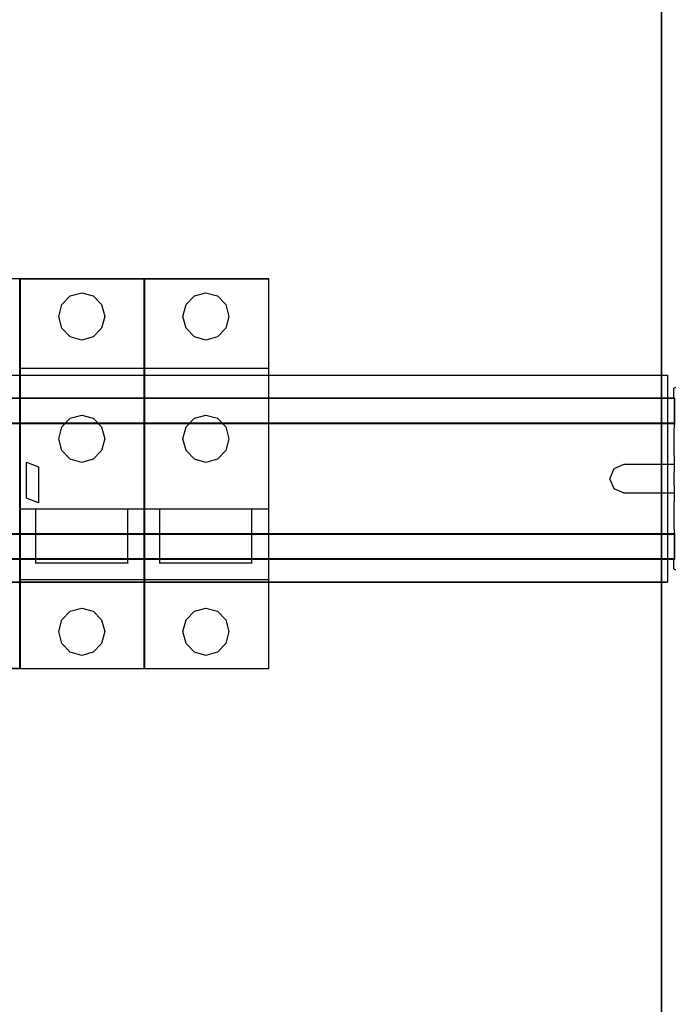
# Model space of a CAD drawing. Header units: millimetres. Extents: x 18084 to 52399, y 38174 to 56392.
# Tile 143 of 250: x 25456 to 25599, y 50687 to 50901. Entities that reach past the tile are written whole.
import ezdxf

# ---------------------------------------------------------------- set-up
doc = ezdxf.new("R2010")
doc.units = ezdxf.units.MM
doc.header["$LTSCALE"] = 100
for name, color, linetype in [('30', 7, 'Continuous'), ('45', 7, 'Continuous'), ('5', 7, 'Continuous'), ('50', 7, 'Continuous')]:
    doc.layers.add(name, color=color, linetype=linetype)

msp = doc.modelspace()

# ---------------------------------------------------------------- linework, layer by layer
at = {"layer": '30', "color": 7}
for points in [[(25598.68, 50820.82), (25598.46, 50820.82), (25598.28, 50820.76), (25598.19, 50820.61), (25598.19, 50818.58), (25598.37, 50818.58), (25598.37, 50815.46), (25598.37, 50813.28), (25598.37, 50813.09), (25598.37, 50812.91), (25598.28, 50812.82), (25598.28, 50812.76), (25598.28, 50812.57), (25598.22, 50811.47), (25598.22, 50808.59), (25598.22, 50806.04), (25598.28, 50806.04), (25598.28, 50804.2), (25598.28, 50802.51), (25598.22, 50802.51), (25598.22, 50799.6), (25598.28, 50799.6), (25598.28, 50797.91), (25598.28, 50796.07), (25598.22, 50796.07), (25598.22, 50793.53), (25598.22, 50790.64), (25598.28, 50789.54), (25598.28, 50789.38), (25598.28, 50789.29), (25598.37, 50789.2), (25598.37, 50789.02), (25598.37, 50788.83), (25598.37, 50786.66), (25598.37, 50783.53), (25598.19, 50783.53), (25598.19, 50781.5), (25598.28, 50781.35), (25598.46, 50781.29), (25598.68, 50781.29)], [(25598.68, 50820.82), (25598.46, 50820.82), (25598.28, 50820.76), (25598.19, 50820.61), (25598.19, 50818.58), (25598.37, 50818.58), (25598.37, 50815.46), (25598.37, 50813.28), (25598.37, 50813.09), (25598.37, 50812.91), (25598.28, 50812.82), (25598.28, 50812.76), (25598.28, 50812.57), (25598.22, 50811.47), (25598.22, 50808.59), (25598.22, 50806.04), (25598.28, 50806.04), (25598.28, 50804.2), (25598.28, 50802.51), (25598.22, 50802.51), (25598.22, 50799.6), (25598.28, 50799.6), (25598.28, 50797.91), (25598.28, 50796.07), (25598.22, 50796.07), (25598.22, 50793.53), (25598.22, 50790.64), (25598.28, 50789.54), (25598.28, 50789.38), (25598.28, 50789.29), (25598.37, 50789.2), (25598.37, 50789.02), (25598.37, 50788.83), (25598.37, 50786.66), (25598.37, 50783.53), (25598.19, 50783.53), (25598.19, 50781.5), (25598.28, 50781.35), (25598.46, 50781.29), (25598.68, 50781.29)], [(25598.68, 50820.82), (25598.46, 50820.82), (25598.28, 50820.76), (25598.19, 50820.61), (25598.19, 50818.58), (25598.37, 50818.58), (25598.37, 50815.46), (25598.37, 50813.28), (25598.37, 50813.09), (25598.37, 50812.91), (25598.28, 50812.82), (25598.28, 50812.76), (25598.28, 50812.57), (25598.22, 50811.47), (25598.22, 50808.59), (25598.22, 50806.04), (25598.28, 50806.04), (25598.28, 50804.2), (25598.28, 50802.51), (25598.22, 50802.51), (25598.22, 50799.6), (25598.28, 50799.6), (25598.28, 50797.91), (25598.28, 50796.07), (25598.22, 50796.07), (25598.22, 50793.53), (25598.22, 50790.64), (25598.28, 50789.54), (25598.28, 50789.38), (25598.28, 50789.29), (25598.37, 50789.2), (25598.37, 50789.02), (25598.37, 50788.83), (25598.37, 50786.66), (25598.37, 50783.53), (25598.19, 50783.53), (25598.19, 50781.5), (25598.28, 50781.35), (25598.46, 50781.29), (25598.68, 50781.29)], [(25163.13, 50789), (25598.44, 50789), (25598.44, 50789.18), (25598.35, 50789.27), (25598.35, 50789.36), (25598.35, 50789.52), (25598.29, 50790.62), (25598.29, 50793.51), (25598.29, 50796.06), (25598.35, 50796.06), (25598.35, 50797.91), (25587.41, 50797.91), (25585.24, 50798.83), (25584.26, 50801.04), (25585.24, 50803.28), (25587.41, 50804.2), (25598.35, 50804.2), (25598.35, 50806.05), (25598.29, 50806.05), (25598.29, 50808.6), (25598.29, 50811.48), (25598.35, 50812.59), (25598.35, 50812.78), (25598.35, 50812.84), (25598.44, 50812.93), (25598.44, 50813.11), (25163.13, 50813.11)], [(25163.13, 50789), (25598.44, 50789), (25598.44, 50789.18), (25598.35, 50789.27), (25598.35, 50789.36), (25598.35, 50789.52), (25598.29, 50790.62), (25598.29, 50793.51), (25598.29, 50796.06), (25598.35, 50796.06), (25598.35, 50797.91), (25587.41, 50797.91), (25585.24, 50798.83), (25584.26, 50801.04), (25585.24, 50803.28), (25587.41, 50804.2), (25598.35, 50804.2), (25598.35, 50806.05), (25598.29, 50806.05), (25598.29, 50808.6), (25598.29, 50811.48), (25598.35, 50812.59), (25598.35, 50812.78), (25598.35, 50812.84), (25598.44, 50812.93), (25598.44, 50813.11), (25163.13, 50813.11)], [(25163.13, 50789), (25598.44, 50789), (25598.44, 50789.18), (25598.35, 50789.27), (25598.35, 50789.36), (25598.35, 50789.52), (25598.29, 50790.62), (25598.29, 50793.51), (25598.29, 50796.06), (25598.35, 50796.06), (25598.35, 50797.91), (25587.41, 50797.91), (25585.24, 50798.83), (25584.26, 50801.04), (25585.24, 50803.28), (25587.41, 50804.2), (25598.35, 50804.2), (25598.35, 50806.05), (25598.29, 50806.05), (25598.29, 50808.6), (25598.29, 50811.48), (25598.35, 50812.59), (25598.35, 50812.78), (25598.35, 50812.84), (25598.44, 50812.93), (25598.44, 50813.11), (25163.13, 50813.11)]]:
    msp.add_lwpolyline(points, dxfattribs=at)
at = {"layer": '30', "color": 59}
for points in [[(25598.68, 50820.82), (25598.46, 50820.82), (25598.28, 50820.76), (25598.19, 50820.61), (25598.19, 50818.58), (25598.37, 50818.58), (25598.37, 50815.46), (25598.37, 50813.28), (25598.37, 50813.09), (25598.37, 50812.91), (25598.28, 50812.82), (25598.28, 50812.76), (25598.28, 50812.57), (25598.22, 50811.47), (25598.22, 50808.59), (25598.22, 50806.04), (25598.28, 50806.04), (25598.28, 50804.2), (25598.28, 50802.51), (25598.22, 50802.51), (25598.22, 50799.6), (25598.28, 50799.6), (25598.28, 50797.91), (25598.28, 50796.07), (25598.22, 50796.07), (25598.22, 50793.53), (25598.22, 50790.64), (25598.28, 50789.54), (25598.28, 50789.38), (25598.28, 50789.29), (25598.37, 50789.2), (25598.37, 50789.02), (25598.37, 50788.83), (25598.37, 50786.66), (25598.37, 50783.53), (25598.19, 50783.53), (25598.19, 50781.5), (25598.28, 50781.35), (25598.46, 50781.29), (25598.68, 50781.29)], [(25163.13, 50789), (25598.44, 50789), (25598.44, 50789.18), (25598.35, 50789.27), (25598.35, 50789.36), (25598.35, 50789.52), (25598.29, 50790.62), (25598.29, 50793.51), (25598.29, 50796.06), (25598.35, 50796.06), (25598.35, 50797.91), (25587.41, 50797.91), (25585.24, 50798.83), (25584.26, 50801.04), (25585.24, 50803.28), (25587.41, 50804.2), (25598.35, 50804.2), (25598.35, 50806.05), (25598.29, 50806.05), (25598.29, 50808.6), (25598.29, 50811.48), (25598.35, 50812.59), (25598.35, 50812.78), (25598.35, 50812.84), (25598.44, 50812.93), (25598.44, 50813.11), (25163.13, 50813.11)]]:
    msp.add_lwpolyline(points, dxfattribs=at)
at = {"layer": '30', "color": 139}
for points in [[(25598.44, 50818.59), (25163.13, 50818.59), (25598.44, 50818.59)], [(25163.13, 50813.11), (25598.44, 50813.11), (25163.13, 50813.11)], [(25163.13, 50789.07), (25598.44, 50789.07), (25163.13, 50789.07)], [(25163.13, 50783.58), (25598.44, 50783.58), (25163.13, 50783.58)]]:
    msp.add_lwpolyline(points, close=True, dxfattribs=at)
at = {"layer": '30', "color": 7}
for points in [[(25163.13, 50813.04), (25598.44, 50813.04), (25598.44, 50813.23), (25598.44, 50815.43), (25598.44, 50818.59), (25598.26, 50818.59), (25163.31, 50818.59), (25163.13, 50818.59), (25163.13, 50815.43), (25163.13, 50813.23), (25163.13, 50813.04)], [(25163.13, 50813.04), (25598.44, 50813.04), (25598.44, 50813.23), (25598.44, 50815.43), (25598.44, 50818.59), (25598.26, 50818.59), (25163.31, 50818.59), (25163.13, 50818.59), (25163.13, 50815.43), (25163.13, 50813.23), (25163.13, 50813.04)], [(25163.13, 50813.04), (25598.44, 50813.04), (25598.44, 50813.23), (25598.44, 50815.43), (25598.44, 50818.59), (25598.26, 50818.59), (25163.31, 50818.59), (25163.13, 50818.59), (25163.13, 50815.43), (25163.13, 50813.23), (25163.13, 50813.04)], [(25598.44, 50789.07), (25163.13, 50789.07), (25163.13, 50788.88), (25163.13, 50786.68), (25163.13, 50783.51), (25163.31, 50783.51), (25598.26, 50783.51), (25598.44, 50783.51), (25598.44, 50786.68), (25598.44, 50788.88), (25598.44, 50789.07)], [(25598.44, 50789.07), (25163.13, 50789.07), (25163.13, 50788.88), (25163.13, 50786.68), (25163.13, 50783.51), (25163.31, 50783.51), (25598.26, 50783.51), (25598.44, 50783.51), (25598.44, 50786.68), (25598.44, 50788.88), (25598.44, 50789.07)], [(25598.44, 50789.07), (25163.13, 50789.07), (25163.13, 50788.88), (25163.13, 50786.68), (25163.13, 50783.51), (25163.31, 50783.51), (25598.26, 50783.51), (25598.44, 50783.51), (25598.44, 50786.68), (25598.44, 50788.88), (25598.44, 50789.07)]]:
    msp.add_lwpolyline(points, close=True, dxfattribs=at)
at = {"layer": '30', "color": 59}
for points in [[(25163.13, 50813.04), (25598.44, 50813.04), (25598.44, 50813.23), (25598.44, 50815.43), (25598.44, 50818.59), (25598.26, 50818.59), (25163.31, 50818.59), (25163.13, 50818.59), (25163.13, 50815.43), (25163.13, 50813.23), (25163.13, 50813.04)], [(25163.16, 50813.08), (25598.41, 50813.08), (25598.41, 50813.26), (25598.41, 50815.44), (25598.41, 50818.56), (25598.22, 50818.56), (25163.35, 50818.56), (25163.16, 50818.56), (25163.16, 50815.44), (25163.16, 50813.26), (25163.16, 50813.08)], [(25598.44, 50789.07), (25163.13, 50789.07), (25163.13, 50788.88), (25163.13, 50786.68), (25163.13, 50783.51), (25163.31, 50783.51), (25598.26, 50783.51), (25598.44, 50783.51), (25598.44, 50786.68), (25598.44, 50788.88), (25598.44, 50789.07)], [(25598.41, 50789.03), (25163.16, 50789.03), (25163.16, 50788.85), (25163.16, 50786.67), (25163.16, 50783.55), (25163.35, 50783.55), (25598.22, 50783.55), (25598.41, 50783.55), (25598.41, 50786.67), (25598.41, 50788.85), (25598.41, 50789.03)]]:
    msp.add_lwpolyline(points, close=True, dxfattribs=at)
at = {"layer": '45', "color": 159}
for points in [[(25428.73, 50844.67), (25455.83, 50844.67), (25455.83, 50759.67), (25428.73, 50759.67), (25428.73, 50844.67)], [(25455.78, 50844.64), (25482.89, 50844.64), (25482.89, 50759.64), (25455.78, 50759.64), (25455.78, 50844.64)], [(25482.84, 50844.64), (25509.94, 50844.64), (25509.94, 50759.64), (25482.84, 50759.64), (25482.84, 50844.64)]]:
    msp.add_lwpolyline(points, dxfattribs=at)
at = {"layer": '45', "color": 179}
for points in [[(25428.76, 50844.64), (25455.81, 50844.64), (25455.81, 50759.7), (25428.76, 50759.7), (25428.76, 50844.64)], [(25482.86, 50844.61), (25509.91, 50844.61), (25509.91, 50759.67), (25482.86, 50759.67), (25482.86, 50844.61)], [(25457.22, 50796.81), (25457.22, 50804.62), (25459.83, 50803.63), (25459.83, 50795.81), (25457.22, 50796.81)]]:
    msp.add_lwpolyline(points, close=True, dxfattribs=at)
at = {"layer": '45', "color": 251}
msp.add_lwpolyline([(25455.81, 50844.61), (25482.86, 50844.61), (25482.86, 50759.67), (25455.81, 50759.67), (25455.81, 50844.61)], close=True, dxfattribs=at)
at = {"layer": '45', "color": 179}
for points in [[(25464.23, 50836.39), (25464.91, 50838.96), (25466.74, 50840.85), (25469.25, 50841.55), (25471.74, 50840.85), (25473.58, 50838.96), (25474.26, 50836.39), (25473.58, 50833.82), (25471.74, 50831.93), (25469.25, 50831.25), (25466.74, 50831.93), (25464.91, 50833.82), (25464.23, 50836.39)], [(25491.28, 50836.39), (25491.97, 50838.96), (25493.78, 50840.85), (25496.31, 50841.55), (25498.8, 50840.85), (25500.63, 50838.96), (25501.32, 50836.39), (25500.63, 50833.82), (25498.8, 50831.93), (25496.31, 50831.25), (25493.78, 50831.93), (25491.97, 50833.82), (25491.28, 50836.39)], [(25455.75, 50825.15), (25482.75, 50825.15)], [(25482.8, 50825.15), (25509.8, 50825.15)], [(25464.23, 50809.75), (25464.91, 50812.33), (25466.74, 50814.22), (25469.25, 50814.89), (25471.74, 50814.22), (25473.58, 50812.33), (25474.26, 50809.75), (25473.58, 50807.17), (25471.74, 50805.29), (25469.25, 50804.6), (25466.74, 50805.29), (25464.91, 50807.17), (25464.23, 50809.75)], [(25491.28, 50809.75), (25491.97, 50812.33), (25493.78, 50814.22), (25496.31, 50814.89), (25498.8, 50814.22), (25500.63, 50812.33), (25501.32, 50809.75), (25500.63, 50807.17), (25498.8, 50805.29), (25496.31, 50804.6), (25493.78, 50805.29), (25491.97, 50807.17), (25491.28, 50809.75)], [(25482.75, 50794.41), (25455.75, 50794.41)], [(25459.23, 50782.58), (25459.23, 50794.41)], [(25479.2, 50794.41), (25479.2, 50782.58)], [(25509.8, 50794.41), (25482.8, 50794.41)], [(25486.28, 50782.58), (25486.28, 50794.41)], [(25506.26, 50794.41), (25506.26, 50782.58)], [(25479.26, 50782.63), (25459.23, 50782.63)], [(25506.31, 50782.63), (25486.28, 50782.63)], [(25482.75, 50779.02), (25455.75, 50779.02)], [(25509.8, 50779.02), (25482.8, 50779.02)], [(25464.23, 50767.75), (25464.91, 50770.32), (25466.74, 50772.19), (25469.25, 50772.89), (25471.74, 50772.19), (25473.58, 50770.32), (25474.26, 50767.75), (25473.58, 50765.17), (25471.74, 50763.28), (25469.25, 50762.59), (25466.74, 50763.28), (25464.91, 50765.17), (25464.23, 50767.75)], [(25491.28, 50767.75), (25491.97, 50770.32), (25493.78, 50772.19), (25496.31, 50772.89), (25498.8, 50772.19), (25500.63, 50770.32), (25501.32, 50767.75), (25500.63, 50765.17), (25498.8, 50763.28), (25496.31, 50762.59), (25493.78, 50763.28), (25491.97, 50765.17), (25491.28, 50767.75)]]:
    msp.add_lwpolyline(points, dxfattribs=at)
at = {"layer": '5', "color": 7}
msp.add_line((25595.58, 50493.78), (25595.58, 51188.52), dxfattribs=at)
at = {"layer": '5', "color": 59}
msp.add_line((25595.58, 51026.04), (25595.58, 50493.78), dxfattribs=at)
msp.add_lwpolyline([(25595.58, 51026.04), (25595.58, 50493.78)], dxfattribs=at)
at = {"layer": '50', "color": 7}
for points in [[(25164.71, 50778.51), (25164.71, 50823.57), (25596.86, 50823.57), (25596.86, 50778.51)], [(25164.71, 50778.51), (25596.86, 50778.51)]]:
    msp.add_lwpolyline(points, dxfattribs=at)
at = {"layer": '50', "color": 59}
msp.add_lwpolyline([(25164.71, 50823.57), (25596.86, 50823.57), (25596.86, 50778.51), (25164.71, 50778.51), (25164.71, 50823.57)], close=True, dxfattribs=at)

doc.saveas('drawing.dxf')
